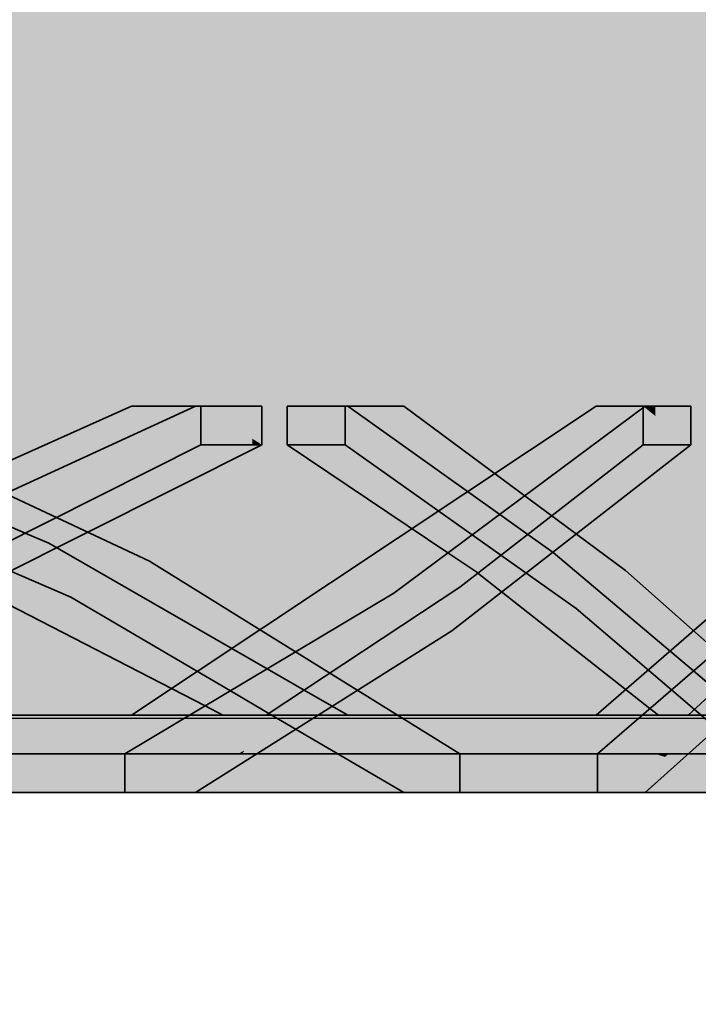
# Model space of a CAD drawing. Extents: x -357 to 533, y -64 to 530.
# Tile 61 of 135: x -50.943 to -50.065, y 218.502 to 219.776. Entities that reach past the tile are written whole.
import ezdxf

# ---------------------------------------------------------------- set-up
doc = ezdxf.new("R2010")
doc.units = 0
doc.layers.get('0').update_dxf_attribs({"lineweight": 35})
doc.layers.add('5_EG-BESTAND', color=7, linetype='Continuous', lineweight=25)
for name, color, linetype, lineweight, true_color in [('L_Auslass', 7, 'Continuous', 35, 0xababab), ('L_Auslass-Shading', 7, 'Continuous', 35, 0xababab), ('L_Aussenluft', 7, 'Continuous', 35, 0x66ff33), ('L_Aussenluft-Shading', 7, 'Continuous', 35, 0x66ff33), ('X_Aenderungen', 4, 'Continuous', 50, 0x00ffff)]:
    doc.layers.add(name, color=color, linetype=linetype, lineweight=lineweight, true_color=true_color)

# ---------------------------------------------------------------- blocks, each defined once
blk = doc.blocks.new('Shading-A06HSW5CNL', base_point=(-48.8493, 219.0032))
at = {"layer": 'L_Auslass-Shading', "color": 253, "true_color": 0xa4a4a4}
for points in [[(-50.9058, 219.0987), (-51.1669, 219.7762), (-51.1046, 219.1849)], [(-50.9505, 218.7762), (-50.8073, 218.7762), (-51.1442, 218.9525)], [(-50.7023, 218.7762), (-51.6574, 218.8763), (-51.6574, 218.7762)], [(-50.7023, 218.7762), (-50.7023, 218.8763), (-51.6574, 218.8763)], [(-51.5566, 218.8763), (-51.5566, 218.875), (-50.545, 218.8763), (-50.545, 218.7775)], [(-51.5566, 218.875), (-51.5566, 218.7762), (-50.545, 218.7775), (-50.545, 218.7762)], [(-50.545, 218.7775), (-50.5323, 218.7762), (-50.545, 218.8763), (-50.5323, 218.8763)], [(-50.545, 218.7762), (-50.5323, 218.7762), (-50.545, 218.7775)]]:
    blk.add_solid(points, dxfattribs=at)
at = {"layer": 'L_Auslass-Shading', "color": 253, "true_color": 0xa0a0a0}
for points in [[(-50.862, 219.7762), (-51.1669, 219.7762), (-50.7938, 219.4487)], [(-50.7938, 219.4487), (-51.1669, 219.7762), (-50.7305, 219.1996), (-50.9058, 219.0987)], [(-50.862, 219.7762), (-51.1669, 219.7762), (-50.862, 219.331)], [(-50.862, 219.331), (-51.1669, 219.7762), (-50.862, 218.7762), (-51.1669, 218.7762)], [(-51.1516, 219.7762), (-51.1516, 218.7762), (-50.8436, 219.331), (-50.8436, 218.7762)], [(-50.8436, 219.7762), (-51.1516, 219.7762), (-50.8436, 219.331)], [(-50.8436, 219.7762), (-51.1516, 219.7762), (-50.6897, 219.3276), (-50.716, 219.2762)], [(-50.6347, 219.6372), (-50.6197, 219.7762), (-50.8572, 219.7532), (-50.862, 219.7762)], [(-50.6197, 219.6257), (-50.6197, 219.7762), (-50.862, 219.7552), (-50.862, 219.7762)], [(-50.5989, 219.7762), (-50.8436, 219.7762), (-50.5989, 218.9771), (-50.8436, 219.331)], [(-50.6897, 219.3276), (-50.661, 219.7762), (-50.8436, 219.7762)], [(-50.6897, 219.3276), (-50.6725, 219.3612), (-50.661, 219.7762), (-50.6422, 219.5321)], [(-50.6422, 219.5321), (-50.5989, 219.7762), (-50.661, 219.7762)], [(-50.6347, 219.435), (-50.46, 219.7762), (-50.6422, 219.5321), (-50.5989, 219.7762)], [(-50.5973, 219.2762), (-50.4822, 219.7762), (-50.6204, 219.7697), (-50.6197, 219.7762)], [(-50.4822, 219.7762), (-50.6197, 219.7762), (-50.4822, 218.7762), (-50.6197, 218.9771)], [(-50.5989, 218.9771), (-50.46, 218.7762), (-50.5989, 219.7762), (-50.46, 219.7762)], [(-50.5973, 219.2762), (-50.6204, 219.7697), (-50.667, 219.3374)], [(-50.862, 219.3552), (-50.6197, 219.2257), (-50.862, 219.7552), (-50.6197, 219.6257)], [(-50.7938, 219.4487), (-50.667, 219.3374), (-50.8572, 219.7532), (-50.6347, 219.6372)], [(-50.6725, 219.3612), (-50.6347, 219.435), (-50.6422, 219.5321)], [(-50.6766, 219.2694), (-50.667, 219.3374), (-50.7592, 219.3126), (-50.7938, 219.4487)], [(-50.862, 219.331), (-50.6197, 218.9771), (-50.862, 219.3552), (-50.6197, 219.2257)], [(-50.6197, 218.8257), (-50.6197, 218.9771), (-50.862, 218.9552), (-50.862, 219.331)], [(-50.8436, 218.7762), (-50.5989, 218.7762), (-50.8436, 219.331), (-50.5989, 218.9771)], [(-50.5973, 219.2762), (-50.667, 219.3374), (-50.6826, 219.2272)], [(-50.7305, 219.1996), (-50.6826, 219.2272), (-50.7592, 219.3126), (-50.6766, 219.2694)], [(-50.5973, 219.2262), (-50.5973, 219.2762), (-50.6826, 219.191), (-50.6826, 219.2272)], [(-50.6826, 219.191), (-50.6826, 219.2272), (-50.7305, 219.1712), (-50.7305, 219.1996)], [(-50.7305, 219.1996), (-50.9058, 219.0987), (-50.7305, 219.1712)], [(-50.7167, 218.895), (-51.0607, 219.0723), (-50.7081, 218.8763), (-50.886, 218.8763)], [(-50.4822, 218.7762), (-50.6197, 218.9771), (-50.6197, 218.7762)], [(-50.5989, 218.7762), (-50.46, 218.7762), (-50.5989, 218.9771)], [(-50.862, 218.7762), (-50.6197, 218.7762), (-50.862, 218.9552), (-50.6197, 218.8257)], [(-50.6988, 218.8763), (-50.6965, 218.8846), (-50.7081, 218.8763), (-50.7167, 218.895)], [(-50.6803, 218.8763), (-50.6965, 218.8846), (-50.6988, 218.8763)]]:
    blk.add_solid(points, dxfattribs=at)
at = {"layer": 'L_Auslass-Shading', "color": 253, "true_color": 0xa2a2a2}
for points in [[(-50.8698, 219.2055), (-50.716, 219.2762), (-51.1436, 219.7448), (-51.1516, 219.7762)], [(-50.9929, 219.1488), (-50.8698, 219.2055), (-51.1436, 219.7448)], [(-50.6762, 219.1219), (-50.6299, 219.2262), (-50.6653, 219.2085)], [(-50.6906, 219.0894), (-50.6762, 219.1219), (-50.7342, 219.174), (-50.6653, 219.2085)], [(-50.7342, 219.174), (-50.8252, 219.1284), (-50.6906, 219.0894), (-50.7921, 218.8605)], [(-50.8252, 219.1284), (-51.1599, 218.9606), (-50.7921, 218.8605), (-50.8073, 218.8262)], [(-51.098, 218.8763), (-50.886, 218.8763), (-51.0607, 219.0723)], [(-50.8073, 218.8262), (-51.1599, 218.9606), (-50.8073, 218.7762)]]:
    blk.add_solid(points, dxfattribs=at)
at = {"layer": 'L_Auslass-Shading', "color": 253, "true_color": 0x9f9f9f}
for points in [[(-50.6331, 219.3953), (-50.46, 219.7762), (-50.6347, 219.435)], [(-50.6315, 219.3442), (-50.46, 219.7762), (-50.6331, 219.3953)], [(-50.46, 219.7762), (-50.6315, 219.3442), (-50.6299, 219.2762)], [(-50.6725, 219.3612), (-50.6808, 219.2902), (-50.6347, 219.435), (-50.6331, 219.3953)], [(-50.6585, 219.2762), (-50.6315, 219.3442), (-50.6871, 219.2762), (-50.6331, 219.3953)], [(-50.6833, 219.2847), (-50.6808, 219.2902), (-50.6897, 219.3276), (-50.6725, 219.3612)], [(-50.6315, 219.3442), (-50.6585, 219.2762), (-50.6299, 219.2762)], [(-50.716, 219.2762), (-50.6871, 219.2762), (-50.6897, 219.3276), (-50.6833, 219.2847)], [(-50.6826, 219.191), (-50.667, 218.9914), (-50.5973, 219.2262), (-50.6034, 219.007)], [(-50.6056, 218.9262), (-50.5186, 218.8763), (-50.5973, 219.2262)], [(-50.6646, 218.9601), (-50.6826, 219.191), (-50.7475, 219.0078), (-50.7305, 219.1712)], [(-50.7305, 219.1712), (-50.9058, 219.0987), (-50.7475, 219.0078)], [(-50.667, 218.9914), (-50.6646, 218.9601), (-50.6034, 219.007), (-50.6056, 218.9262)]]:
    blk.add_solid(points, dxfattribs=at)
at = {"layer": 'L_Auslass-Shading', "color": 253, "true_color": 0x9d9d9d}
for points in [[(-50.46, 219.7762), (-50.6299, 219.2762), (-50.4593, 219.0342)], [(-50.4822, 219.7762), (-50.571, 219.2762), (-50.5447, 219.2762)], [(-50.5447, 219.2762), (-50.5186, 219.2762), (-50.4822, 219.7762)], [(-50.6299, 219.2762), (-50.6299, 219.2262), (-50.4593, 219.0342)]]:
    blk.add_solid(points, dxfattribs=at)
at = {"layer": 'L_Auslass-Shading', "color": 253, "true_color": 0x9e9e9e}
for points in [[(-50.4822, 219.7762), (-50.5973, 219.2762), (-50.571, 219.2762)], [(-50.6762, 219.1219), (-50.6501, 218.9202), (-50.6299, 219.2262), (-50.6399, 218.9262)], [(-50.6399, 218.9262), (-50.4593, 219.0342), (-50.6299, 219.2262)], [(-50.6762, 219.1219), (-50.6906, 219.0894), (-50.6501, 218.9202), (-50.7121, 218.8831)], [(-50.7121, 218.8831), (-50.6906, 219.0894), (-50.7366, 218.8685), (-50.7921, 218.8605)], [(-50.4517, 218.8929), (-50.3843, 218.9855), (-50.4385, 218.9513)], [(-50.4977, 218.9053), (-50.4385, 218.9513), (-50.5022, 218.9111)], [(-50.4385, 218.9513), (-50.4977, 218.9053), (-50.4517, 218.8929), (-50.4694, 218.8686)], [(-50.6367, 218.8262), (-50.6345, 218.7992), (-50.5022, 218.9111), (-50.4977, 218.9053)], [(-50.4977, 218.9053), (-50.6345, 218.7992), (-50.4694, 218.8686), (-50.5366, 218.7762)], [(-50.7921, 218.8605), (-50.8073, 218.8262), (-50.7366, 218.8685)], [(-50.6674, 218.8069), (-50.6345, 218.7992), (-50.6367, 218.8262)], [(-50.6765, 218.7762), (-50.6674, 218.8069), (-50.6875, 218.7762), (-50.6916, 218.7916)], [(-50.6765, 218.7762), (-50.6326, 218.7762), (-50.6674, 218.8069), (-50.6345, 218.7992)], [(-50.6916, 218.7916), (-50.716, 218.7762), (-50.6875, 218.7762)], [(-50.6326, 218.7762), (-50.5366, 218.7762), (-50.6345, 218.7992)]]:
    blk.add_solid(points, dxfattribs=at)
at = {"layer": 'L_Auslass-Shading', "color": 253, "true_color": 0x9b9b9b}
for points in [[(-50.4822, 219.7762), (-50.5186, 219.2762), (-50.493, 219.2579)], [(-50.493, 219.2579), (-50.4645, 219.2377), (-50.4822, 219.7762)], [(-50.4645, 219.2377), (-50.2529, 219.0869), (-50.4822, 219.7762)]]:
    blk.add_solid(points, dxfattribs=at)
at = {"layer": 'L_Auslass-Shading', "color": 252, "true_color": 0x979797}
for points in [[(-50.085, 219.7762), (-50.4822, 219.7762), (-50.0592, 219.2762)], [(-50.085, 219.7762), (-50.4822, 219.7762), (-50.085, 219.1144)], [(-50.085, 219.1144), (-50.4822, 219.7762), (-50.085, 218.7762), (-50.4822, 218.7762)], [(-50.46, 218.7762), (-50.1035, 218.7762), (-50.46, 219.7762), (-50.1035, 219.1882)], [(-50.46, 219.7762), (-50.1035, 219.1882), (-50.1035, 219.7762)], [(-50.1035, 219.7762), (-50.46, 219.7762), (-50.0792, 219.3743), (-50.1341, 219.2762)], [(-50.1035, 219.1882), (-49.8539, 218.7762), (-50.1035, 219.7762), (-49.8539, 219.7762)], [(-49.8539, 219.7762), (-50.1035, 219.7762), (-50.0792, 219.3743)], [(-49.8821, 219.7762), (-50.085, 219.7762), (-50.0592, 219.2762)], [(-49.8821, 219.7762), (-50.085, 219.7762), (-49.8821, 218.7762), (-50.085, 219.1144)], [(-50.0777, 219.3464), (-49.8539, 219.7762), (-50.0792, 219.3743)], [(-50.1143, 219.2762), (-50.0777, 219.3464), (-50.1341, 219.2762), (-50.0792, 219.3743)], [(-50.0592, 219.2762), (-50.2529, 219.0869), (-50.0592, 219.2262)], [(-50.0592, 219.2262), (-50.2529, 219.0869), (-50.0629, 218.9262)], [(-50.1035, 218.7762), (-49.8539, 218.7762), (-50.1035, 219.1882)], [(-49.8821, 218.7762), (-50.085, 219.1144), (-50.085, 218.7762)], [(-50.2465, 218.8763), (-50.1169, 218.8763), (-50.3505, 219.0603)]]:
    blk.add_solid(points, dxfattribs=at)
at = {"layer": 'L_Auslass-Shading', "color": 252, "true_color": 0x989898}
blk.add_solid([(-50.4822, 219.7762), (-50.2529, 219.0869), (-50.0592, 219.2762)], dxfattribs=at)
at = {"layer": 'L_Auslass-Shading', "color": 253, "true_color": 0x9a9a9a}
for points in [[(-50.4451, 219.7533), (-50.46, 219.7762), (-50.2629, 219.1804), (-50.4593, 219.0342)], [(-50.1341, 219.2762), (-50.4451, 219.7533), (-50.2629, 219.1804)], [(-50.3505, 219.0603), (-50.3805, 218.8763), (-50.2465, 218.8763)]]:
    blk.add_solid(points, dxfattribs=at)
at = {"layer": 'L_Auslass-Shading', "color": 252, "true_color": 0x969696}
for points in [[(-50.0763, 219.3141), (-49.8539, 219.7762), (-50.0777, 219.3464)], [(-49.8539, 219.7762), (-50.0763, 219.3141), (-50.0748, 219.2762)], [(-50.0945, 219.2762), (-50.0763, 219.3141), (-50.1143, 219.2762), (-50.0777, 219.3464)], [(-50.0763, 219.3141), (-50.0945, 219.2762), (-50.0748, 219.2762)], [(-50.0051, 218.7762), (-49.8937, 218.9919), (-50.0762, 218.7762), (-50.0784, 218.8262)], [(-50.0784, 218.8262), (-50.1341, 218.7762), (-50.0762, 218.7762)]]:
    blk.add_solid(points, dxfattribs=at)
at = {"layer": 'L_Auslass-Shading', "color": 252, "true_color": 0x949494}
blk.add_solid([(-49.8539, 219.7762), (-50.0748, 219.2762), (-49.9466, 219.0414)], dxfattribs=at)
at = {"layer": 'L_Auslass-Shading', "color": 253, "true_color": 0xababab}
for points in [[(-50.661, 219.2459), (-50.709, 219.2762), (-50.661, 219.2262), (-50.709, 219.2262)], [(-50.661, 219.2762), (-50.709, 219.2762), (-50.661, 219.2459)], [(-50.6422, 219.234), (-50.6422, 219.2762), (-50.661, 219.2459), (-50.661, 219.2762)], [(-50.6299, 219.2762), (-50.6422, 219.2762), (-50.6299, 219.2262), (-50.6422, 219.234)], [(-50.5973, 219.2262), (-50.5223, 219.2262), (-50.5973, 219.2762)], [(-50.5973, 219.2762), (-50.5223, 219.2262), (-50.5223, 219.2762)], [(-50.1366, 219.2762), (-50.1366, 219.2262), (-50.1209, 219.2635), (-50.1209, 219.2262)], [(-50.1209, 219.2762), (-50.1366, 219.2762), (-50.1209, 219.2635)], [(-50.0748, 219.2762), (-50.1209, 219.2762), (-50.0748, 219.2262), (-50.1209, 219.2635)], [(-50.1209, 219.2262), (-50.0748, 219.2262), (-50.1209, 219.2635)], [(-50.6422, 219.234), (-50.661, 219.2459), (-50.6422, 219.2262), (-50.661, 219.2262)], [(-50.6422, 219.2262), (-50.6299, 219.2262), (-50.6422, 219.234)]]:
    blk.add_solid(points, dxfattribs=at)
at = {"layer": 'L_Auslass-Shading', "color": 252, "true_color": 0x959595}
for points in [[(-50.0748, 219.2762), (-50.0748, 219.2262), (-49.9466, 219.0414)], [(-50.0748, 219.2262), (-50.1873, 218.8547), (-50.08, 218.9262), (-50.1532, 218.8631)], [(-50.08, 218.9262), (-49.9466, 219.0414), (-50.0748, 219.2262)], [(-50.1873, 218.8547), (-50.1959, 218.8262), (-50.1532, 218.8631)]]:
    blk.add_solid(points, dxfattribs=at)
at = {"layer": 'L_Auslass-Shading', "color": 252, "true_color": 0x919191}
for points in [[(-50.661, 219.2262), (-50.709, 219.2262), (-50.7736, 219.1661), (-51.1011, 219.0289)], [(-50.6569, 219.2149), (-50.6422, 219.2262), (-50.7736, 219.1661), (-50.661, 219.2262)], [(-50.6653, 219.2085), (-50.6299, 219.2262), (-50.6569, 219.2149)], [(-50.6299, 219.2262), (-50.6422, 219.2262), (-50.6569, 219.2149)], [(-50.4004, 219.1084), (-50.5973, 219.2262), (-50.5065, 219.1651)], [(-50.4004, 219.1084), (-50.4371, 219.1439), (-50.5973, 219.2262), (-50.595, 219.2262)], [(-50.4371, 219.1439), (-50.5223, 219.2262), (-50.595, 219.2262)], [(-50.3195, 219.0826), (-50.5223, 219.2262), (-50.4371, 219.1439)], [(-50.1209, 219.2262), (-50.1366, 219.2262), (-50.3086, 219.0822), (-50.3739, 219.042)], [(-50.3086, 219.0822), (-50.19, 219.1553), (-50.1209, 219.2262), (-50.1035, 219.2262)], [(-50.2335, 219.1029), (-50.0748, 219.2262), (-50.1421, 219.1848)], [(-50.1035, 219.2262), (-50.19, 219.1553), (-50.0959, 219.2262), (-50.1421, 219.1848)], [(-50.1421, 219.1848), (-50.0748, 219.2262), (-50.0959, 219.2262)], [(-50.6569, 219.2149), (-50.7736, 219.1661), (-50.6653, 219.2085), (-50.7915, 219.1565)], [(-50.6653, 219.2085), (-50.7915, 219.1565), (-50.7342, 219.174), (-50.8436, 219.1286)], [(-50.8252, 219.1284), (-50.7342, 219.174), (-50.7887, 219.1514)], [(-50.19, 219.1553), (-50.2335, 219.1029), (-50.1421, 219.1848)], [(-50.7736, 219.1661), (-51.1011, 219.0289), (-50.7915, 219.1565)], [(-50.4822, 219.1522), (-50.5065, 219.1651), (-50.4597, 219.1337)], [(-51.1295, 218.9759), (-50.8252, 219.1284), (-50.8436, 219.1286), (-50.7887, 219.1514)], [(-50.7915, 219.1565), (-51.1011, 219.0289), (-50.8436, 219.1286), (-51.1104, 219.0181)], [(-50.4004, 219.1084), (-50.4822, 219.1522), (-50.3505, 219.0603), (-50.4597, 219.1337)], [(-50.19, 219.1553), (-50.3821, 218.9976), (-50.2335, 219.1029), (-50.3843, 218.9855)], [(-50.376, 219.0305), (-50.3821, 218.9976), (-50.3086, 219.0822), (-50.19, 219.1553)], [(-50.2272, 219.0159), (-50.4371, 219.1439), (-50.4004, 219.1084)], [(-50.2272, 219.0159), (-50.2233, 219.0145), (-50.4371, 219.1439), (-50.3195, 219.0826)], [(-50.9706, 219.0608), (-50.8436, 219.1286), (-51.1412, 218.9823), (-51.1104, 219.0181)], [(-51.1139, 219.1021), (-50.8923, 219.0349), (-51.086, 219.1188), (-50.8946, 219.0366)], [(-50.8882, 219.0317), (-50.8923, 219.0349), (-51.0607, 219.0723), (-51.1139, 219.1021)], [(-50.4004, 219.1084), (-50.3505, 219.0603), (-50.2272, 219.0159)], [(-50.7023, 218.889), (-50.8882, 219.0317), (-50.7167, 218.895), (-51.0607, 219.0723)], [(-50.3086, 219.0822), (-50.3739, 219.042), (-50.376, 219.0305)], [(-50.3505, 219.0603), (-50.1169, 218.8763), (-50.2233, 219.0145)], [(-50.8771, 219.0291), (-50.8946, 219.0366), (-50.8882, 219.0317)], [(-50.376, 219.0305), (-50.3739, 219.042), (-50.5079, 218.9293), (-50.6245, 218.8763)], [(-49.894, 219.0003), (-49.896, 219.0457), (-49.9556, 218.9531), (-50.0782, 218.8763)], [(-50.8771, 219.0291), (-50.8882, 219.0317), (-50.6803, 218.8763), (-50.6965, 218.8846)], [(-50.5315, 218.8262), (-50.8771, 219.0291), (-50.5633, 218.8262), (-50.6803, 218.8763)], [(-50.5079, 218.9293), (-50.4124, 218.9727), (-50.376, 219.0305), (-50.3821, 218.9976)], [(-50.0099, 218.8262), (-50.0225, 218.8426), (-50.1169, 218.8763), (-50.2233, 219.0145)], [(-50.4124, 218.9727), (-50.3843, 218.9855), (-50.3821, 218.9976)], [(-50.4385, 218.9513), (-50.3843, 218.9855), (-50.4124, 218.9727)], [(-49.8937, 218.9919), (-49.9618, 218.9425), (-50.0784, 218.8262), (-50.1035, 218.8262)], [(-50.5272, 218.8978), (-50.4124, 218.9727), (-50.5989, 218.8595), (-50.5079, 218.9293)], [(-50.4385, 218.9513), (-50.4124, 218.9727), (-50.5022, 218.9111), (-50.5272, 218.8978)], [(-49.9556, 218.9531), (-50.0951, 218.8461), (-49.9276, 218.9706), (-49.9618, 218.9425)], [(-49.9556, 218.9531), (-50.0782, 218.8763), (-50.0951, 218.8461)], [(-49.9618, 218.9425), (-50.0951, 218.8461), (-50.1035, 218.8262), (-50.1062, 218.8262)], [(-50.5079, 218.9293), (-50.6245, 218.8763), (-50.5989, 218.8595), (-50.6526, 218.8307)], [(-50.5272, 218.8978), (-50.6367, 218.8262), (-50.5022, 218.9111)], [(-50.6965, 218.8846), (-50.7023, 218.889), (-50.7167, 218.895)], [(-50.6367, 218.8262), (-50.5272, 218.8978), (-50.6422, 218.8262), (-50.5989, 218.8595)], [(-48.7207, 218.8547), (-48.7265, 218.8763), (-52.6652, 218.8262), (-56.638, 218.8763)], [(-56.6269, 218.7762), (-48.7376, 218.7762), (-56.6138, 218.876), (-48.7377, 218.7769)], [(-48.7508, 218.8763), (-56.6138, 218.8763), (-48.7377, 218.7769), (-56.6138, 218.876)], [(-48.7655, 218.8763), (-56.5991, 218.8763), (-48.7657, 218.8262), (-52.6701, 218.8262)], [(-56.5743, 218.7762), (-48.7903, 218.7762), (-56.5612, 218.8758), (-48.7904, 218.7772)], [(-48.7904, 218.7772), (-48.8035, 218.8763), (-56.5612, 218.8758), (-56.5611, 218.8763)], [(-56.5216, 218.7762), (-48.843, 218.7762), (-56.5209, 218.7814), (-56.4922, 218.876)], [(-48.839, 218.8262), (-48.8463, 218.8763), (-52.675, 218.8262), (-56.5183, 218.8763)], [(-56.4921, 218.8763), (-56.4922, 218.876), (-48.8436, 218.7814), (-48.8431, 218.7769)], [(-48.843, 218.7762), (-48.8431, 218.7769), (-56.4922, 218.876)], [(-56.4921, 218.8763), (-48.8436, 218.7814), (-48.8724, 218.8763)], [(-48.9835, 218.8262), (-56.3928, 218.8763), (-52.6801, 218.8262)], [(-48.9835, 218.8262), (-48.9709, 218.8565), (-56.3928, 218.8763), (-48.9718, 218.8763)], [(-56.3865, 218.7762), (-48.9781, 218.7762), (-56.3453, 218.8758), (-48.9785, 218.7772)], [(-48.9785, 218.7772), (-49.0195, 218.8763), (-56.3453, 218.8758), (-56.3451, 218.8763)], [(-56.2208, 218.7762), (-49.1437, 218.7762), (-56.1795, 218.8759), (-49.1442, 218.7773)], [(-56.218, 218.8763), (-49.8291, 218.8262), (-49.1466, 218.8763), (-49.15, 218.8262)], [(-49.8291, 218.8262), (-56.218, 218.8763), (-52.6857, 218.8262)], [(-49.1442, 218.7773), (-49.1852, 218.8763), (-56.1795, 218.8759), (-56.1794, 218.8763)], [(-49.3585, 218.7773), (-55.9305, 218.8757), (-49.3577, 218.7762), (-56.0069, 218.7762)], [(-49.3972, 218.8262), (-55.986, 218.8763), (-52.692, 218.8262)], [(-49.3972, 218.8262), (-49.3852, 218.8419), (-55.986, 218.8763), (-49.3786, 218.8763)], [(-49.3585, 218.7773), (-49.4344, 218.8763), (-55.9305, 218.8757), (-55.9301, 218.8763)], [(-55.6999, 218.7762), (-49.6646, 218.7762), (-55.6236, 218.8757), (-49.6658, 218.7778)], [(-49.7042, 218.8262), (-55.6836, 218.8763), (-52.6997, 218.8262)], [(-49.7042, 218.8262), (-49.6936, 218.84), (-55.6836, 218.8763), (-49.681, 218.8763)], [(-49.6658, 218.7778), (-49.7414, 218.8763), (-55.6236, 218.8757), (-55.6232, 218.8763)], [(-50.0362, 218.778), (-55.2014, 218.8754), (-50.034, 218.7762), (-55.3306, 218.7762)], [(-50.1209, 218.8262), (-55.2864, 218.8763), (-52.7103, 218.8262)], [(-50.1209, 218.8262), (-50.0951, 218.8461), (-55.2864, 218.8763), (-50.0782, 218.8763)], [(-50.0362, 218.778), (-50.1643, 218.8763), (-55.2014, 218.8754), (-55.2002, 218.8763)], [(-54.8093, 218.7762), (-50.5553, 218.7762), (-54.6791, 218.8761), (-50.5587, 218.7789)], [(-50.7529, 218.7772), (-54.7401, 218.8763), (-54.6258, 218.7847), (-54.6856, 218.8167)], [(-50.679, 218.8167), (-50.6245, 218.8763), (-50.7529, 218.7772), (-54.7401, 218.8763)], [(-50.5587, 218.7789), (-50.6856, 218.8763), (-54.6791, 218.8761), (-54.679, 218.8763)], [(-50.6204, 218.8262), (-50.5833, 218.8262), (-50.6856, 218.8763), (-50.6803, 218.8763)], [(-50.5833, 218.8262), (-50.5633, 218.8262), (-50.6803, 218.8763)], [(-50.6526, 218.8307), (-50.6245, 218.8763), (-50.679, 218.8167)], [(-50.0992, 218.8262), (-50.085, 218.8262), (-50.1643, 218.8763), (-50.1147, 218.8506)], [(-50.146, 218.8763), (-50.1643, 218.8763), (-50.1147, 218.8506)], [(-50.1169, 218.8763), (-50.146, 218.8763), (-50.0676, 218.8262), (-50.1147, 218.8506)], [(-50.0099, 218.8262), (-50.1169, 218.8763), (-50.0309, 218.8262)], [(-50.1169, 218.8763), (-50.0676, 218.8262), (-50.0309, 218.8262)], [(-50.5989, 218.8595), (-50.6526, 218.8307), (-50.6422, 218.8262), (-50.6554, 218.8262)], [(-48.7207, 218.8547), (-52.6652, 218.8262), (-48.7203, 218.8262)], [(-50.1062, 218.8262), (-50.0951, 218.8461), (-50.1209, 218.8262)], [(-50.085, 218.8262), (-50.0676, 218.8262), (-50.1147, 218.8506)], [(-50.6554, 218.8262), (-50.6526, 218.8307), (-50.661, 218.8262)], [(-48.7195, 218.7766), (-55.6066, 218.8262), (-56.645, 218.7762), (-56.6516, 218.8262)], [(-48.7722, 218.7766), (-53.4773, 218.8262), (-56.5923, 218.7762), (-56.5989, 218.8262)], [(-56.5171, 218.7882), (-48.851, 218.7765), (-56.5255, 218.8262), (-52.675, 218.8262)], [(-49.004, 218.7767), (-53.589, 218.8262), (-56.3604, 218.7762), (-56.3811, 218.8262)], [(-49.1751, 218.7766), (-52.6857, 218.8262), (-56.2144, 218.8238), (-56.2146, 218.8262)], [(-49.1752, 218.7762), (-49.1751, 218.7765), (-56.2132, 218.8209), (-56.2144, 218.8238)], [(-49.1751, 218.7766), (-56.2144, 218.8238), (-49.1751, 218.7765)], [(-49.1752, 218.7762), (-56.2132, 218.8209), (-56.1893, 218.7762)], [(-49.4352, 218.7768), (-54.4087, 218.8262), (-55.929, 218.7762), (-55.9673, 218.8262)], [(-49.7422, 218.7767), (-54.383, 218.8262), (-55.622, 218.7762), (-55.6604, 218.8262)], [(-55.6066, 218.8262), (-48.7195, 218.7766), (-52.6652, 218.8262)], [(-50.1848, 218.7772), (-53.8059, 218.8262), (-55.1785, 218.7762), (-55.2437, 218.8262)], [(-54.4087, 218.8262), (-49.4352, 218.7768), (-52.692, 218.8262)], [(-54.383, 218.8262), (-49.7422, 218.7767), (-52.6997, 218.8262)], [(-53.8059, 218.8262), (-50.1848, 218.7772), (-52.7103, 218.8262)], [(-53.589, 218.8262), (-49.004, 218.7767), (-52.6801, 218.8262)], [(-53.4773, 218.8262), (-48.7722, 218.7766), (-52.6701, 218.8262)], [(-50.1848, 218.7772), (-50.1209, 218.8262), (-52.7103, 218.8262)], [(-49.7422, 218.7767), (-49.7042, 218.8262), (-52.6997, 218.8262)], [(-49.4352, 218.7768), (-49.3972, 218.8262), (-52.692, 218.8262)], [(-49.1751, 218.7766), (-49.1513, 218.8209), (-52.6857, 218.8262), (-49.8291, 218.8262)], [(-49.004, 218.7767), (-48.9835, 218.8262), (-52.6801, 218.8262)], [(-48.851, 218.7765), (-48.838, 218.8192), (-52.675, 218.8262), (-48.839, 218.8262)], [(-52.6701, 218.8262), (-48.7722, 218.7766), (-48.7657, 218.8262)], [(-52.6652, 218.8262), (-48.7195, 218.7766), (-48.713, 218.8262)], [(-50.7082, 218.7847), (-50.661, 218.8262), (-50.679, 218.8167)], [(-50.7082, 218.7847), (-50.6674, 218.8069), (-50.661, 218.8262), (-50.6554, 218.8262)], [(-50.6554, 218.8262), (-50.6674, 218.8069), (-50.6422, 218.8262)], [(-50.6422, 218.8262), (-50.6674, 218.8069), (-50.6367, 218.8262)], [(-50.6204, 218.8262), (-50.4463, 218.7762), (-50.5633, 218.8262)], [(-50.6204, 218.8262), (-50.6197, 218.8257), (-50.4463, 218.7762), (-50.531, 218.7782)], [(-50.6197, 218.8257), (-50.5587, 218.7789), (-50.531, 218.7782)], [(-50.4463, 218.7762), (-50.5315, 218.8262), (-50.5633, 218.8262)], [(-50.1209, 218.8262), (-50.1848, 218.7772), (-50.1084, 218.8223), (-50.1638, 218.7768)], [(-50.1638, 218.7768), (-50.1341, 218.7762), (-50.1084, 218.8223)], [(-50.0784, 218.8262), (-50.1035, 218.8262), (-50.1341, 218.7762), (-50.1084, 218.8223)], [(-50.1209, 218.8262), (-50.1084, 218.8223), (-50.1062, 218.8262)], [(-50.1035, 218.8262), (-50.1062, 218.8262), (-50.1084, 218.8223)], [(-50.0992, 218.8262), (-50.0362, 218.778), (-50.085, 218.8262), (-50.026, 218.7778)], [(-50.026, 218.7778), (-49.9719, 218.7767), (-50.085, 218.8262), (-50.0676, 218.8262)], [(-50.0676, 218.8262), (-49.9719, 218.7767), (-50.0309, 218.8262), (-49.993, 218.8042)], [(-50.728, 218.7766), (-50.7082, 218.7847), (-50.7529, 218.7772), (-50.679, 218.8167)], [(-50.6674, 218.8069), (-50.7082, 218.7847), (-50.6916, 218.7916)], [(-50.7082, 218.7847), (-50.716, 218.7762), (-50.6916, 218.7916)], [(-48.851, 218.7762), (-48.851, 218.7764), (-56.5135, 218.7762), (-56.5171, 218.7882)], [(-48.851, 218.7764), (-48.851, 218.7765), (-56.5171, 218.7882)], [(-50.7529, 218.7772), (-54.6258, 218.7847), (-50.7539, 218.7766)], [(-50.7546, 218.7762), (-50.7539, 218.7766), (-54.61, 218.7762), (-54.6258, 218.7847)], [(-50.716, 218.7762), (-50.7082, 218.7847), (-50.728, 218.7766)], [(-50.5587, 218.7789), (-50.5553, 218.7762), (-50.531, 218.7782), (-50.5272, 218.7762)], [(-48.7195, 218.7766), (-56.645, 218.7762), (-48.7196, 218.7762)], [(-48.7722, 218.7766), (-56.5923, 218.7762), (-48.7722, 218.7762)], [(-49.004, 218.7767), (-56.3604, 218.7762), (-49.0042, 218.7762)], [(-49.4352, 218.7768), (-55.929, 218.7762), (-49.4356, 218.7762)], [(-49.7422, 218.7767), (-55.622, 218.7762), (-49.7425, 218.7762)], [(-50.1848, 218.7772), (-55.1785, 218.7762), (-50.1861, 218.7762)], [(-50.728, 218.7766), (-50.7539, 218.7766), (-50.7287, 218.7762), (-50.7546, 218.7762)], [(-50.7539, 218.7766), (-50.728, 218.7766), (-50.7529, 218.7772)], [(-50.7287, 218.7762), (-50.716, 218.7762), (-50.728, 218.7766)], [(-50.5272, 218.7762), (-50.4463, 218.7762), (-50.531, 218.7782)], [(-50.1848, 218.7772), (-50.1861, 218.7762), (-50.1638, 218.7768), (-50.1645, 218.7762)], [(-50.1645, 218.7762), (-50.1341, 218.7762), (-50.1638, 218.7768)]]:
    blk.add_solid(points, dxfattribs=at)
at = {"layer": 'L_Auslass-Shading', "color": 253, "true_color": 0x9c9c9c}
for points in [[(-50.5065, 219.1651), (-50.5973, 219.2262), (-50.4892, 218.9085), (-50.5186, 218.8763)], [(-50.4892, 218.9085), (-50.474, 218.9251), (-50.5065, 219.1651), (-50.4597, 219.1337)], [(-50.474, 218.9251), (-50.3505, 219.0603), (-50.4597, 219.1337)], [(-50.4762, 218.8763), (-50.3805, 218.8763), (-50.474, 218.9251), (-50.3505, 219.0603)], [(-50.3631, 218.7762), (-50.3843, 218.9855), (-50.449, 218.7762), (-50.4517, 218.8929)], [(-50.4878, 218.8763), (-50.4762, 218.8763), (-50.4892, 218.9085), (-50.474, 218.9251)], [(-50.4892, 218.9085), (-50.5186, 218.8763), (-50.4878, 218.8763)], [(-50.449, 218.7762), (-50.4517, 218.8929), (-50.4717, 218.7762), (-50.4694, 218.8686)], [(-50.4694, 218.8686), (-50.5366, 218.7762), (-50.4717, 218.7762)]]:
    blk.add_solid(points, dxfattribs=at)
at = {"layer": 'L_Auslass-Shading', "color": 253, "true_color": 0x999999}
for points in [[(-50.1873, 218.8547), (-50.0748, 219.2262), (-50.2335, 219.1029)], [(-50.1959, 218.8262), (-50.1873, 218.8547), (-50.3843, 218.9855), (-50.2335, 219.1029)], [(-50.1959, 218.8262), (-50.3843, 218.9855), (-50.3631, 218.7762)], [(-49.8821, 218.7762), (-50.7023, 218.8763), (-50.7023, 218.7762)], [(-49.8821, 218.7762), (-49.8821, 218.8763), (-50.7023, 218.8763)], [(-50.5323, 218.7762), (-49.6527, 218.7762), (-50.5323, 218.8763), (-49.6527, 218.7775)], [(-50.5323, 218.8763), (-49.6527, 218.7775), (-49.6527, 218.8763)], [(-50.1959, 218.8262), (-50.3631, 218.7762), (-50.1959, 218.7762)]]:
    blk.add_solid(points, dxfattribs=at)
blk = doc.blocks.new('Shading-A06HSW5MNL', base_point=(-52.6823, 219.7762))
at = {"layer": 'L_Aussenluft-Shading', "color": 70, "true_color": 0x62f531}
blk.add_solid([(-51.647, 219.7762), (-50.6823, 219.7762), (-51.647, 220.0562), (-50.6823, 220.0562)], dxfattribs=at)
at = {"layer": 'L_Aussenluft-Shading', "color": 72, "true_color": 0x5be42d}
blk.add_solid([(-50.6823, 219.7762), (-49.8539, 219.7762), (-50.6823, 220.0562), (-49.8539, 220.0562)], dxfattribs=at)
blk = doc.blocks.new('Referenz-A06HSW74NL', base_point=(-327.4795, -41.1499))
at = {"layer": '5_EG-BESTAND', "color": 0, "lineweight": 35}
blk.add_line((-54.6499, 218.8743), (-47.8105, 218.8708), dxfattribs=at)
blk = doc.blocks.new('YGC-A06HSW7MNL', base_point=(-56.9823, 218.7762))
at = {"color": 0, "linetype": 'ByBlock', "lineweight": -2, "ltscale": 0.35}
for p, q in [((-50.7987, 219.2762), (-51.3378, 219.0348)), ((-51.3168, 218.9999), (-50.716, 219.2762)), ((-50.7754, 219.0758), (-51.2036, 219.2762)), ((-50.7686, 219.2762), (-50.7987, 219.2762)), ((-50.1974, 219.2762), (-50.7987, 218.8762)), ((-50.7987, 219.2762), (-50.716, 219.2762)), ((-50.7388, 219.2762), (-50.7686, 219.2762)), ((-50.709, 219.2762), (-50.7388, 219.2762)), ((-50.716, 219.2762), (-50.6871, 219.2762)), ((-50.709, 219.2762), (-50.709, 219.2262)), ((-50.6299, 219.2762), (-50.709, 219.2762)), ((-50.6871, 219.2762), (-50.6585, 219.2762)), ((-50.6585, 219.2762), (-50.6299, 219.2762)), ((-50.6299, 219.2762), (-50.6299, 219.2262)), ((-50.5973, 219.2262), (-50.5973, 219.2762)), ((-50.5973, 219.2762), (-50.571, 219.2762)), ((-50.5223, 219.2762), (-50.5973, 219.2762)), ((-50.571, 219.2762), (-50.5447, 219.2762)), ((-50.5447, 219.2762), (-50.5186, 219.2762)), ((-50.5223, 219.2262), (-50.5223, 219.2762)), ((-50.4968, 219.2762), (-50.5223, 219.2762)), ((-50.5186, 219.2762), (-50.3222, 219.1362)), ((-50.5186, 219.2762), (-50.4463, 219.2762)), ((-50.4715, 219.2762), (-50.4968, 219.2762)), ((-50.4463, 219.2762), (-50.4715, 219.2762)), ((-50.4593, 219.0342), (-50.1341, 219.2762)), ((-50.1594, 219.0636), (-50.4463, 219.2762)), ((-50.177, 219.2762), (-50.1974, 219.2762)), ((-50.1974, 219.2762), (-50.1341, 219.2762)), ((-50.1568, 219.2762), (-50.177, 219.2762)), ((-50.1366, 219.2762), (-50.1568, 219.2762)), ((-50.1366, 219.2762), (-50.1366, 219.2744)), ((-50.0748, 219.2762), (-50.1366, 219.2762)), ((-50.1341, 219.2762), (-50.1143, 219.2762)), ((-50.1143, 219.2762), (-50.0945, 219.2762)), ((-50.0945, 219.2762), (-50.0748, 219.2762)), ((-50.0748, 219.2762), (-50.0748, 219.2262)), ((-50.1366, 219.2744), (-50.1366, 219.2262)), ((-51.1599, 218.9606), (-50.6299, 219.2262)), ((-50.709, 219.2262), (-51.1011, 219.0289)), ((-50.6299, 219.2262), (-50.709, 219.2262)), ((-50.3892, 219.0863), (-50.5973, 219.2262)), ((-50.5223, 219.2262), (-50.5973, 219.2262)), ((-50.3578, 219.1097), (-50.5223, 219.2262)), ((-50.3844, 218.9855), (-50.0748, 219.2262)), ((-50.1366, 219.2262), (-50.3739, 219.042)), ((-50.0748, 219.2262), (-50.1366, 219.2262)), ((-51.0068, 219.1425), (-50.9362, 219.1119)), ((-50.3222, 219.1362), (-50.2859, 219.1103)), ((-50.9362, 219.1119), (-50.9058, 219.0987)), ((-50.3206, 219.0834), (-50.3578, 219.1097)), ((-50.2859, 219.1103), (-50.2529, 219.0869)), ((-50.9058, 219.0987), (-50.6231, 218.9363)), ((-50.3505, 219.0603), (-50.3892, 219.0863)), ((-50.2529, 219.0869), (-50.0715, 218.9335)), ((-50.8771, 219.0291), (-50.9978, 219.0809)), ((-50.3738, 218.8262), (-50.7754, 219.0758)), ((-50.2233, 219.0145), (-50.3206, 219.0834)), ((-50.7035, 218.8882), (-51.0381, 219.0607)), ((-50.3504, 219.0602), (-50.3505, 219.0603)), ((-50.1279, 218.8849), (-50.3504, 219.0602)), ((-49.9763, 219.0683), (-50.1974, 218.8762)), ((-49.8926, 218.8262), (-50.1594, 219.0636)), ((-50.8073, 218.8262), (-50.4593, 219.0342)), ((-50.3739, 219.042), (-50.6245, 218.8762)), ((-50.1959, 218.8262), (-49.9466, 219.0414)), ((-49.896, 219.0457), (-50.0782, 218.8762)), ((-50.6706, 218.9079), (-50.8771, 219.0291)), ((-50.1, 218.909), (-50.2233, 219.0145)), ((-50.716, 218.7762), (-50.3844, 218.9855)), ((-50.1341, 218.7762), (-49.8937, 218.9919)), ((-50.6231, 218.9363), (-50.5753, 218.9088)), ((-50.0715, 218.9335), (-50.0427, 218.9092)), ((-50.6208, 218.8787), (-50.6706, 218.9079)), ((-50.5753, 218.9088), (-50.5186, 218.8762)), ((-50.0703, 218.8836), (-50.1, 218.909)), ((-50.6803, 218.8762), (-50.7035, 218.8882)), ((-50.1169, 218.8762), (-50.1279, 218.8849)), ((-49.9449, 218.7762), (-50.0703, 218.8836)), ((-48.724, 218.8762), (-56.6406, 218.8762)), ((-48.7265, 218.8762), (-56.638, 218.8762)), ((-48.7282, 218.8762), (-56.6364, 218.8762)), ((-48.7324, 218.8762), (-56.6321, 218.8762)), ((-48.7561, 218.8762), (-56.6084, 218.8762)), ((-48.7655, 218.8762), (-56.5991, 218.8762)), ((-48.7706, 218.8762), (-56.594, 218.8762)), ((-48.7817, 218.8762), (-56.5829, 218.8762)), ((-48.8298, 218.8762), (-56.5347, 218.8762)), ((-48.8463, 218.8762), (-56.5183, 218.8762)), ((-48.855, 218.8762), (-56.5096, 218.8762)), ((-48.8733, 218.8762), (-56.4912, 218.8762)), ((-48.9476, 218.8762), (-56.417, 218.8762)), ((-48.9718, 218.8762), (-56.3928, 218.8762)), ((-48.9844, 218.8762), (-56.3802, 218.8762)), ((-49.0106, 218.8762), (-56.354, 218.8762)), ((-49.1137, 218.8762), (-56.2508, 218.8762)), ((-49.1537, 218.8762), (-56.2108, 218.8762)), ((-49.1636, 218.8762), (-56.201, 218.8762)), ((-49.1988, 218.8762), (-56.1658, 218.8762)), ((-49.3354, 218.8762), (-56.0291, 218.8762)), ((-49.3985, 218.8762), (-55.966, 218.8762)), ((-49.4008, 218.8762), (-55.9637, 218.8762)), ((-49.4469, 218.8762), (-55.9177, 218.8762)), ((-49.6248, 218.8762), (-55.7397, 218.8762)), ((-49.71, 218.8762), (-55.6546, 218.8762)), ((-49.7183, 218.8762), (-55.6462, 218.8762)), ((-49.77, 218.8762), (-55.5946, 218.8762)), ((-50.0037, 218.8762), (-55.3608, 218.8762)), ((-50.1169, 218.8762), (-55.2477, 218.8762)), ((-50.1379, 218.8762), (-55.2266, 218.8762)), ((-50.1974, 218.8762), (-55.1672, 218.8762)), ((-50.5186, 218.8762), (-54.8459, 218.8762)), ((-50.6803, 218.8762), (-54.6843, 218.8762)), ((-50.7236, 218.8762), (-54.6409, 218.8762)), ((-50.7987, 218.8762), (-54.5659, 218.8762)), ((-50.7023, 218.8762), (-51.6574, 218.8762)), ((-50.5323, 218.8762), (-51.5694, 218.8762)), ((-51.5127, 218.8762), (-50.7987, 218.8762)), ((-51.098, 218.8762), (-50.886, 218.8762)), ((-50.886, 218.8762), (-50.6803, 218.8762)), ((-50.6245, 218.8762), (-50.7236, 218.8762)), ((-49.8821, 218.8762), (-50.7023, 218.8762)), ((-50.6245, 218.8762), (-50.4778, 218.8762)), ((-50.4463, 218.7762), (-50.6208, 218.8787)), ((-49.6417, 218.8762), (-50.5323, 218.8762)), ((-50.5186, 218.8762), (-50.3805, 218.8762)), ((-50.4778, 218.8762), (-50.3353, 218.8762)), ((-50.3805, 218.8762), (-50.2465, 218.8762)), ((-50.3353, 218.8762), (-50.1974, 218.8762)), ((-50.2465, 218.8762), (-50.1169, 218.8762)), ((-50.0782, 218.8762), (-50.1379, 218.8762)), ((-50.0782, 218.8762), (-49.9719, 218.8762)), ((-48.6828, 218.8262), (-56.6817, 218.8262)), ((-48.6962, 218.8262), (-56.6684, 218.8262)), ((-48.7096, 218.8262), (-56.655, 218.8262)), ((-48.7501, 218.8262), (-56.6145, 218.8262)), ((-48.7773, 218.8262), (-56.5873, 218.8262)), ((-48.8462, 218.8262), (-56.5184, 218.8262)), ((-48.8881, 218.8262), (-56.4764, 218.8262)), ((-48.9878, 218.8262), (-56.3767, 218.8262)), ((-49.046, 218.8262), (-56.3185, 218.8262)), ((-49.1805, 218.8262), (-56.184, 218.8262)), ((-49.2575, 218.8262), (-56.107, 218.8262)), ((-49.4334, 218.8262), (-55.9312, 218.8262)), ((-49.5334, 218.8262), (-55.8312, 218.8262)), ((-49.7619, 218.8262), (-55.6027, 218.8262)), ((-49.8926, 218.8262), (-55.4719, 218.8262)), ((-50.1959, 218.8262), (-55.1687, 218.8262)), ((-50.3738, 218.8262), (-54.9907, 218.8262)), ((-50.8073, 218.8262), (-54.5573, 218.8262)), ((-50.8073, 218.7762), (-50.8073, 218.8262)), ((-50.3738, 218.7762), (-50.3738, 218.8262)), ((-50.1959, 218.7762), (-50.1959, 218.8262)), ((-56.6817, 218.7762), (-48.6828, 218.7762)), ((-56.6806, 218.7762), (-48.684, 218.7762)), ((-56.6684, 218.7762), (-48.6962, 218.7762)), ((-56.655, 218.7762), (-48.7096, 218.7762)), ((-56.6488, 218.7762), (-48.7158, 218.7762)), ((-56.6145, 218.7762), (-48.7501, 218.7762)), ((-56.5873, 218.7762), (-48.7773, 218.7762)), ((-56.5758, 218.7762), (-48.7887, 218.7762)), ((-56.5184, 218.7762), (-48.8462, 218.7762)), ((-56.4764, 218.7762), (-48.8881, 218.7762)), ((-56.4594, 218.7762), (-48.9052, 218.7762)), ((-56.3767, 218.7762), (-48.9878, 218.7762)), ((-56.3185, 218.7762), (-49.046, 218.7762)), ((-56.2952, 218.7762), (-49.0694, 218.7762)), ((-56.184, 218.7762), (-49.1805, 218.7762)), ((-56.107, 218.7762), (-49.2575, 218.7762)), ((-56.0764, 218.7762), (-49.2882, 218.7762)), ((-55.9312, 218.7762), (-49.4334, 218.7762)), ((-55.8312, 218.7762), (-49.5334, 218.7762)), ((-55.7914, 218.7762), (-49.5732, 218.7762)), ((-55.6027, 218.7762), (-49.7619, 218.7762)), ((-55.4719, 218.7762), (-49.8926, 218.7762)), ((-55.4196, 218.7762), (-49.9449, 218.7762)), ((-55.1687, 218.7762), (-50.1959, 218.7762)), ((-54.9907, 218.7762), (-50.3738, 218.7762)), ((-54.9183, 218.7762), (-50.4463, 218.7762)), ((-54.5573, 218.7762), (-50.8073, 218.7762)), ((-51.7233, 218.7762), (-50.8073, 218.7762)), ((-51.6574, 218.7762), (-50.7023, 218.7762)), ((-51.5694, 218.7762), (-50.5323, 218.7762)), ((-51.1669, 218.7762), (-50.4822, 218.7762)), ((-51.1515, 218.7762), (-50.46, 218.7762)), ((-50.8643, 218.7762), (-51.0837, 218.7762)), ((-50.6515, 218.7762), (-50.8643, 218.7762)), ((-50.8073, 218.7762), (-50.716, 218.7762)), ((-50.716, 218.7762), (-50.5366, 218.7762)), ((-50.7023, 218.7762), (-49.8821, 218.7762)), ((-50.4463, 218.7762), (-50.6515, 218.7762)), ((-50.5366, 218.7762), (-50.3631, 218.7762)), ((-50.5323, 218.7762), (-49.6417, 218.7762)), ((-50.4822, 218.7762), (-49.8821, 218.7762)), ((-50.46, 218.7762), (-49.8539, 218.7762)), ((-50.2255, 218.7762), (-50.3738, 218.7762)), ((-50.3631, 218.7762), (-50.1959, 218.7762)), ((-50.0825, 218.7762), (-50.2255, 218.7762)), ((-50.1959, 218.7762), (-50.1341, 218.7762)), ((-50.1341, 218.7762), (-50.0051, 218.7762)), ((-49.9449, 218.7762), (-50.0825, 218.7762))]:
    blk.add_line(p, q, dxfattribs=at)
blk = doc.blocks.new('Revisionswolke-A06HSW9QNL', base_point=(-94.4598, 206.6716))
at = {"color": 0, "linetype": 'ByBlock', "lineweight": -2, "ltscale": 0.5}
blk.add_ellipse((-50.3434, 223.8972), major_axis=(-0.4682, -5.7357), ratio=1, start_param=0, end_param=2.090635, dxfattribs=at)

msp = doc.modelspace()

# ---------------------------------------------------------------- block references
at = {"color": 251, "lineweight": 25, "ltscale": 0.25, "true_color": 0x585858}
msp.add_blockref('Referenz-A06HSW74NL', (-327.4795, -41.1499), dxfattribs=at)
at = {"layer": 'L_Auslass'}
msp.add_blockref('Shading-A06HSW5CNL', (-48.8493, 219.0032), dxfattribs=at)
at = {"layer": 'L_Auslass', "ltscale": 0.35}
msp.add_blockref('YGC-A06HSW7MNL', (-56.9823, 218.7762), dxfattribs=at)
at = {"layer": 'L_Aussenluft'}
msp.add_blockref('Shading-A06HSW5MNL', (-52.6823, 219.7762), dxfattribs=at)
at = {"layer": 'X_Aenderungen', "color": 1, "ltscale": 0.5, "true_color": 0xff0000}
msp.add_blockref('Revisionswolke-A06HSW9QNL', (-94.4598, 206.6716), dxfattribs=at)

doc.saveas('drawing.dxf')
